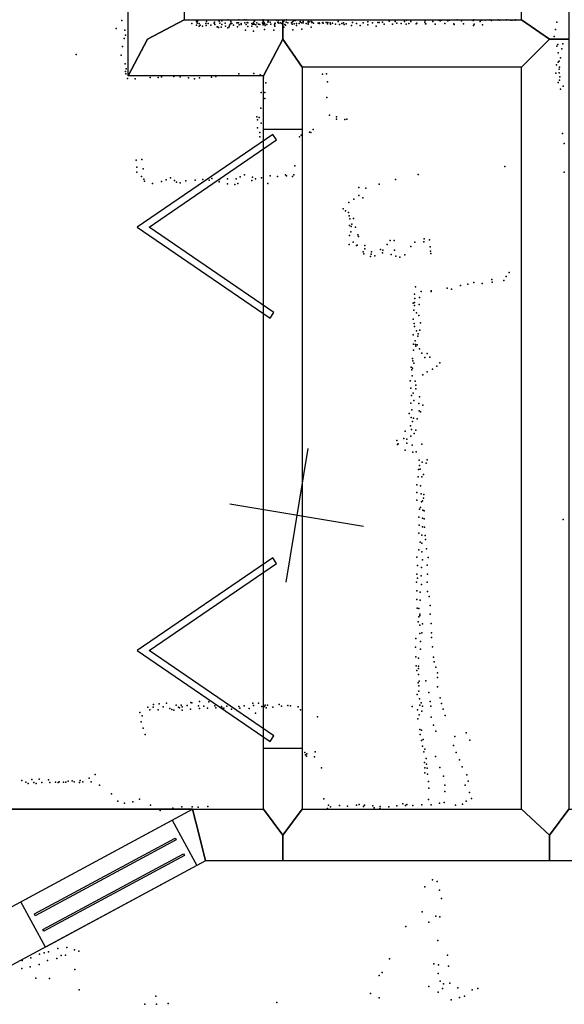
# Model space of a CAD drawing. Header units: millimetres. Extents: x 7160 to 53956, y -61034 to -3815.
# Tile 8 of 36: x 18495 to 20103, y -41927 to -39020. Entities that reach past the tile are written whole.
import ezdxf

# ---------------------------------------------------------------- set-up
doc = ezdxf.new("R2010")
doc.units = ezdxf.units.MM
for name, color, linetype in [('DOORS', 7, 'Continuous'), ('HWALLS', 32, 'Continuous'), ('P', 9, 'Continuous'), ('PANOS', 10, 'Continuous'), ('ROOMS', 1, 'Continuous'), ('WALLS', 3, 'Continuous'), ('WINDOWS', 6, 'Continuous')]:
    doc.layers.add(name, color=color, linetype=linetype)

# ---------------------------------------------------------------- blocks, each defined once
blk = doc.blocks.new('7-Bifold_46')
for points in [[(-898.992, 30.3406), (-625.387, 430.985)], [(-625.387, 430.985), (-356.55, 38.1576), (-373.055, 26.8622)], [(350.975, 30.1593), (624.58, 430.804)], [(624.58, 430.804), (893.417, 37.9763), (876.912, 26.6809)], [(-625.37, 395.547), (-882.476, 19.0615), (-898.992, 30.3406)], [(-373.055, 26.8622), (-625.37, 395.547)], [(624.597, 395.366), (367.491, 18.8802), (350.975, 30.1593)], [(876.912, 26.6809), (624.597, 395.366)]]:
    blk.add_lwpolyline(points)
blk = doc.blocks.new('1-Standard_6D')
for points in [[(-590, 42.9766), (589.999, 42.9766), (589.999, 32.9766), (-590, 32.9766), (-590, 42.9766)], [(-590.014, -44.0958), (589.985, -44.0958), (589.985, -54.0958), (-590.014, -54.0958), (-590.014, -44.0958)]]:
    blk.add_lwpolyline(points)

msp = doc.modelspace()

# ---------------------------------------------------------------- linework, layer by layer
at = {"layer": 'DOORS'}
msp.add_lwpolyline([(19329.4, -39343.5), (19329.4, -41172.3), (19215.1, -41172.3), (19215.1, -39343.5), (19329.4, -39343.5)], dxfattribs=at)
at = {"layer": 'HWALLS'}
msp.add_lwpolyline([(16459.2, -41427.4), (16480.7, -41351.2), (19005.4, -41351.2), (19024.6, -41427.4)], dxfattribs=at)
at = {"layer": 'P'}
for p in [(18796, -39023), (19003, -39032), (19017, -39026), (19019, -39031), (19020, -39025), (19020, -39026), (19025, -39032), (19044, -39032), (19046, -39026), (19051, -39032), (19069, -39031), (19070, -39028), (19071, -39035), (19084, -39025), (19086, -39031), (19092, -39024), (19092, -39035), (19102, -39031), (19110, -39021), (19117, -39033), (19118, -39026), (19119, -39031), (19121, -39032), (19136, -39030), (19138, -39030), (19141, -39030), (19142, -39021), (19149, -39032), (19149, -39035), (19158, -39021), (19160, -39030), (19164, -39021), (19164, -39035), (19167, -39029), (19169, -39030), (19180, -39032), (19182, -39034), (19185, -39029), (19185, -39034), (19188, -39025), (19188, -39034), (19195, -39030), (19200, -39034), (19204, -39035), (19212, -39030), (19213, -39032), (19214, -39021), (19214, -39025), (19215, -39035), (19216, -39032), (19217, -39029), (19219, -39033), (19225, -39035), (19228, -39028), (19229, -39025), (19234, -39028), (19236, -39034), (19248, -39032), (19249, -39031), (19253, -39022), (19257, -39028), (19257, -39029), (19259, -39023), (19260, -39031), (19265, -39030), (19269, -39032), (19272, -39032), (19275, -39025), (19278, -39035), (19282, -39028), (19283, -39021), (19287, -39030), (19297, -39030), (19299, -39034), (19300, -39027), (19303, -39024), (19305, -39033), (19308, -39023), (19312, -39032), (19320, -39032), (19323, -39026), (19324, -39028), (19328, -39030), (19332, -39026), (19332, -39030), (19341, -39032), (19347, -39026), (19347, -39030), (19347, -39034), (19350, -39027), (19356, -39026), (19358, -39028), (19358, -39029), (19359, -39028), (19362, -39031), (19376, -39031), (19379, -39030), (19380, -39032), (19389, -39030), (19390, -39029), (19391, -39031), (19400, -39029), (19404, -39033), (19405, -39029), (19412, -39030), (19413, -39034), (19419, -39031), (19427, -39034), (19435, -39026), (19439, -39035), (19446, -39032), (19451, -39030), (19453, -39035), (19459, -39033), (19478, -39029), (19478, -39029), (19489, -39032), (19509, -39030), (19523, -39027), (19537, -39030), (19552, -39029), (19556, -39029), (19566, -39028), (19571, -39034), (19586, -39025), (19596, -39034), (19604, -39026), (19609, -39031), (19621, -39032), (19631, -39026), (19636, -39034), (19637, -39022), (19644, -39032), (19650, -39026), (19666, -39033), (19668, -39031), (19691, -39028), (19692, -39023), (19693, -39033), (19694, -39033), (19715, -39026), (19722, -39034), (19733, -39022), (19737, -39024), (19741, -39022), (19750, -39032), (19757, -39022), (19759, -39024), (19764, -39022), (19777, -39033), (19778, -39035), (19787, -39021), (19800, -39024), (19806, -39033), (19834, -39023), (19836, -39021), (19837, -39034), (19855, -39026), (19859, -39022), (19870, -39022), (19883, -39021), (19888, -39023), (19908, -39021), (19912, -39022), (19933, -39021), (19945, -39022), (19949, -39022), (19957, -39022), (19960, -39021), (20081, -39028), (18780, -39046), (18805, -39051), (19017, -39037), (19025, -39039), (19028, -39037), (19035, -39039), (19045, -39038), (19059, -39037), (19078, -39041), (19079, -39041), (19082, -39043), (19090, -39042), (19103, -39039), (19109, -39044), (19113, -39041), (19114, -39037), (19126, -39037), (19138, -39041), (19143, -39036), (19162, -39051), (19169, -39040), (19180, -39039), (19185, -39054), (19192, -39036), (19196, -39041), (19214, -39036), (19218, -39049), (19220, -39038), (19245, -39051), (19247, -39036), (19248, -39039), (19272, -39051), (19275, -39042), (19280, -39037), (19301, -39050), (19312, -39038), (19328, -39048), (19356, -39042), (19475, -39038), (19500, -39038), (19523, -39036), (19548, -39039), (19835, -39038), (19862, -39036), (20077, -39049), (18803, -39076), (18807, -39066), (20073, -39070), (20084, -39094), (20099, -39092), (18661, -39123), (18798, -39100), (20081, -39099), (20085, -39118), (20096, -39106), (18794, -39125), (18806, -39151), (20085, -39146), (20088, -39143), (20092, -39133), (18807, -39173), (18808, -39180), (18809, -39165), (19142, -39180), (19186, -39179), (19389, -39181), (19401, -39180), (20078, -39178), (20080, -39154), (20088, -39166), (20088, -39177), (20089, -39161), (18813, -39194), (18836, -39195), (18880, -39191), (18904, -39191), (18914, -39189), (18950, -39188), (18969, -39189), (18993, -39192), (19011, -39195), (19026, -39192), (19061, -39190), (19074, -39188), (19205, -39183), (19215, -39190), (19222, -39207), (19404, -39204), (20085, -39206), (20089, -39199), (20090, -39189), (19208, -39235), (19219, -39235), (20092, -39225), (20100, -39217), (19219, -39253), (19402, -39250), (19207, -39282), (19195, -39307), (19197, -39316), (19202, -39309), (19208, -39326), (19410, -39302), (19430, -39307), (19430, -39314), (19455, -39315), (19461, -39314), (19197, -39340), (19204, -39353), (19351, -39352), (19355, -39353), (19361, -39345), (19204, -39366), (19321, -39366), (19326, -39361), (20098, -39356), (20103, -39386), (18839, -39435), (18855, -39433), (18841, -39456), (18841, -39470), (18859, -39461), (19307, -39452), (19928, -39454), (20103, -39470), (18854, -39483), (18861, -39491), (18863, -39497), (18914, -39498), (18927, -39493), (18940, -39487), (18952, -39495), (18958, -39500), (18985, -39496), (19013, -39494), (19036, -39492), (19054, -39494), (19062, -39489), (19084, -39499), (19085, -39492), (19108, -39490), (19134, -39490), (19146, -39484), (19159, -39478), (19180, -39495), (19182, -39485), (19191, -39490), (19209, -39487), (19234, -39481), (19256, -39483), (19280, -39478), (19283, -39481), (19300, -39483), (19304, -39478), (19605, -39492), (19672, -39477), (18887, -39504), (18969, -39502), (19108, -39505), (19130, -39507), (19139, -39504), (19228, -39504), (19496, -39516), (19517, -39518), (19556, -39506), (19482, -39550), (19496, -39539), (19508, -39546), (19450, -39579), (19457, -39585), (19467, -39560), (19466, -39590), (19468, -39599), (19470, -39608), (19481, -39607), (19469, -39628), (19474, -39631), (19476, -39624), (19487, -39633), (19469, -39657), (19473, -39647), (19493, -39655), (19495, -39660), (19589, -39672), (19601, -39672), (19689, -39667), (19705, -39670), (19468, -39684), (19480, -39677), (19489, -39687), (19491, -39686), (19514, -39687), (19514, -39697), (19560, -39699), (19567, -39701), (19580, -39684), (19602, -39701), (19650, -39690), (19662, -39677), (19688, -39676), (19707, -39691), (19708, -39704), (19509, -39706), (19511, -39712), (19531, -39719), (19533, -39713), (19534, -39706), (19544, -39717), (19566, -39709), (19592, -39714), (19606, -39718), (19617, -39721), (19632, -39715), (19709, -39711), (19889, -39787), (19925, -39790), (19932, -39778), (19940, -39767), (19664, -39809), (19757, -39813), (19770, -39816), (19797, -39805), (19818, -39801), (19836, -39796), (19861, -39799), (19890, -39795), (19661, -39831), (19662, -39843), (19676, -39840), (19680, -39823), (19710, -39821), (19710, -39823), (19657, -39857), (19659, -39878), (19661, -39855), (19661, -39864), (19675, -39861), (19657, -39904), (19667, -39886), (19674, -39894), (19660, -39917), (19661, -39926), (19677, -39937), (19679, -39915), (19657, -39951), (19667, -39939), (19671, -39955), (19672, -39948), (19658, -39978), (19663, -39968), (19664, -39979), (19665, -39984), (19669, -39980), (19676, -39992), (19655, -40021), (19658, -39996), (19682, -40005), (19691, -40018), (19698, -40006), (19706, -40017), (19651, -40046), (19655, -40049), (19656, -40027), (19659, -40034), (19714, -40052), (19727, -40043), (19736, -40033), (19653, -40054), (19654, -40072), (19685, -40069), (19698, -40060), (19648, -40086), (19650, -40108), (19663, -40087), (19665, -40099), (19665, -40110), (19652, -40130), (19657, -40123), (19676, -40134), (19650, -40152), (19659, -40145), (19674, -40153), (19685, -40158), (19645, -40183), (19651, -40195), (19653, -40172), (19658, -40197), (19675, -40175), (19679, -40178), (19649, -40219), (19655, -40207), (19669, -40199), (19633, -40235), (19650, -40250), (19652, -40230), (19660, -40242), (19665, -40232), (19609, -40263), (19611, -40274), (19613, -40272), (19629, -40257), (19638, -40259), (19638, -40270), (19654, -40276), (19682, -40273), (19633, -40291), (19656, -40297), (19666, -40296), (19675, -40321), (19676, -40336), (19683, -40327), (19695, -40330), (19698, -40320), (19672, -40370), (19673, -40348), (19678, -40347), (19682, -40370), (19687, -40363), (19668, -40393), (19679, -40396), (19668, -40416), (19680, -40420), (19688, -40422), (19668, -40439), (19679, -40460), (19681, -40444), (19684, -40441), (19687, -40433), (19674, -40489), (19676, -40465), (19685, -40468), (19689, -40470), (19675, -40513), (19684, -40492), (19684, -40517), (19689, -40494), (19690, -40518), (20100, -40496), (19674, -40536), (19682, -40542), (19692, -40543), (19678, -40563), (19682, -40566), (19693, -40555), (19674, -40585), (19682, -40591), (19696, -40582), (19668, -40607), (19670, -40632), (19684, -40615), (19698, -40631), (19701, -40608), (19668, -40657), (19680, -40662), (19681, -40638), (19699, -40657), (19667, -40681), (19670, -40669), (19681, -40688), (19698, -40681), (19668, -40706), (19678, -40710), (19699, -40708), (19668, -40732), (19678, -40734), (19704, -40723), (19707, -40750), (19669, -40758), (19674, -40759), (19677, -40775), (19677, -40779), (19707, -40775), (19672, -40798), (19674, -40783), (19677, -40808), (19684, -40804), (19710, -40803), (19677, -40832), (19682, -40830), (19711, -40830), (19665, -40847), (19679, -40856), (19711, -40844), (19664, -40873), (19679, -40879), (19714, -40872), (19665, -40901), (19673, -40905), (19717, -40902), (19719, -40916), (19666, -40928), (19668, -40942), (19673, -40929), (19673, -40936), (19673, -40953), (19724, -40932), (19729, -40948), (19672, -40978), (19675, -40973), (19694, -40972), (19729, -40962), (19669, -41012), (19674, -40987), (19674, -41003), (19703, -41007), (19729, -40990), (18907, -41040), (18928, -41038), (19000, -41036), (19003, -41037), (19026, -41033), (19053, -41034), (19183, -41038), (19200, -41038), (19676, -41025), (19680, -41037), (19707, -41033), (19737, -41022), (19741, -41039), (18850, -41066), (18873, -41050), (18879, -41058), (18889, -41050), (18890, -41042), (18904, -41058), (18918, -41049), (18938, -41054), (18944, -41057), (18950, -41059), (18957, -41044), (18964, -41050), (18967, -41052), (18972, -41044), (18975, -41049), (18975, -41059), (18989, -41045), (18999, -41056), (19023, -41046), (19026, -41054), (19039, -41047), (19049, -41053), (19071, -41046), (19074, -41052), (19091, -41048), (19092, -41052), (19098, -41053), (19106, -41047), (19120, -41056), (19142, -41048), (19145, -41053), (19158, -41046), (19172, -41054), (19185, -41045), (19191, -41068), (19210, -41048), (19218, -41048), (19220, -41044), (19223, -41052), (19227, -41044), (19242, -41050), (19261, -41042), (19268, -41047), (19287, -41045), (19295, -41046), (19317, -41049), (19324, -41058), (19654, -41048), (19670, -41058), (19677, -41044), (19682, -41062), (19684, -41047), (19709, -41047), (19745, -41056), (18853, -41093), (18856, -41075), (19374, -41078), (19671, -41084), (19675, -41072), (19710, -41079), (19751, -41074), (18859, -41112), (19677, -41116), (19681, -41118), (19717, -41103), (19724, -41121), (19813, -41126), (18865, -41131), (19678, -41131), (19681, -41148), (19686, -41145), (19780, -41136), (19824, -41147), (19337, -41184), (19367, -41182), (19684, -41165), (19688, -41182), (19691, -41174), (19776, -41163), (19784, -41184), (19339, -41191), (19342, -41194), (19343, -41188), (19365, -41196), (19690, -41213), (19695, -41201), (19723, -41195), (19794, -41205), (19386, -41229), (19691, -41229), (19691, -41244), (19696, -41218), (19698, -41230), (19736, -41228), (19802, -41226), (18501, -41266), (18513, -41271), (18531, -41263), (18536, -41272), (18552, -41262), (18560, -41272), (18580, -41264), (18584, -41272), (18600, -41271), (18608, -41272), (18611, -41270), (18624, -41271), (18631, -41271), (18638, -41268), (18650, -41267), (18656, -41270), (18671, -41272), (18673, -41266), (18681, -41270), (18700, -41259), (18706, -41270), (18718, -41249), (19699, -41248), (19702, -41269), (19746, -41254), (19815, -41250), (19819, -41268), (18520, -41275), (18543, -41275), (18730, -41280), (19703, -41289), (19750, -41280), (19750, -41299), (19810, -41280), (19823, -41302), (18766, -41306), (18785, -41327), (18829, -41329), (18849, -41321), (19393, -41320), (19702, -41322), (19748, -41331), (19813, -41327), (19829, -41319), (18804, -41333), (18881, -41339), (18910, -41355), (18922, -41351), (18947, -41348), (18974, -41344), (19004, -41344), (19022, -41345), (19050, -41343), (19404, -41349), (19407, -41339), (19413, -41344), (19439, -41340), (19463, -41342), (19489, -41339), (19497, -41337), (19510, -41343), (19513, -41339), (19538, -41341), (19542, -41347), (19558, -41349), (19559, -41343), (19585, -41344), (19609, -41341), (19626, -41335), (19634, -41340), (19638, -41337), (19656, -41340), (19682, -41338), (19710, -41338), (19735, -41333), (19782, -41339), (19803, -41336), (19714, -41560), (19728, -41564), (19691, -41580), (19735, -41590), (19741, -41615), (19683, -41654), (19724, -41667), (19736, -41669), (19635, -41697), (19703, -41685), (19730, -41739), (18607, -41762), (18634, -41759), (18657, -41766), (18528, -41790), (18553, -41779), (18567, -41775), (18580, -41772), (18604, -41792), (18617, -41783), (18630, -41782), (18669, -41770), (19587, -41793), (19758, -41782), (18501, -41821), (18502, -41798), (18526, -41816), (18552, -41809), (18577, -41798), (18658, -41824), (19718, -41808), (19732, -41810), (19761, -41814), (18542, -41850), (18583, -41851), (19556, -41842), (19565, -41833), (19731, -41836), (18670, -41884), (19703, -41874), (19737, -41859), (19743, -41880), (19746, -41867), (19765, -41865), (19789, -41878), (19831, -41884), (19848, -41880), (18897, -41903), (19531, -41895), (19556, -41908), (19731, -41891), (19794, -41907), (19808, -41903), (18864, -41927), (18899, -41927), (18933, -41925), (19254, -41922), (19769, -41914)]:
    msp.add_point(p, dxfattribs=at)
at = {"layer": 'PANOS'}
for points in [[(19345.7, -40286.4), (19280.3, -40681.1)], [(19510.3, -40516.5), (19115.7, -40451)]]:
    msp.add_lwpolyline(points, dxfattribs=at)
at = {"layer": 'ROOMS'}
for points in [[(19691.3, -37103.1), (18980.2, -37103.1), (18980.2, -38030.2), (18980.2, -39020.8), (19272.2, -39020.8), (19977.1, -39020.8), (19977.1, -37973), (20656.5, -37973), (20656.5, -37699.9), (20656.5, -37103.1), (19691.3, -37103.1)], [(19215.1, -39185.8), (18815, -39185.8), (18815, -38125.4), (15798.8, -38125.4), (15798.8, -41351.2), (16480.7, -41351.2), (19005.4, -41351.2), (19215.1, -41351.2), (19215.1, -39185.8)], [(19329.4, -41351.2), (19977.1, -41351.2), (19977.1, -39160.4), (19329.4, -39160.4), (19329.4, -41351.2)], [(18422.3, -41665.2), (19005.4, -41351.2), (16480.7, -41351.2), (16994.8, -41666.1), (17641.4, -41782), (18422.3, -41665.2)]]:
    msp.add_lwpolyline(points, close=True, dxfattribs=at)
at = {"layer": 'WALLS'}
for points in [[(19977.1, -39020.8), (19977.1, -37973), (20059.7, -38030.2), (20116.8, -38125.4), (20116.8, -39077.9), (20059.7, -39077.9), (19977.1, -39020.8)], [(18815, -39185.8), (18815, -38125.4), (18872.2, -38030.2), (18980.2, -38030.2), (18980.2, -39020.8), (18872.2, -39077.9), (18815, -39185.8)], [(19215.1, -39185.8), (18815, -39185.8), (18872.2, -39077.9), (18980.2, -39020.8), (19272.2, -39020.8), (19272.2, -39077.9), (19215.1, -39185.8)], [(19977.1, -39160.4), (19329.4, -39160.4), (19272.2, -39077.9), (19272.2, -39020.8), (19977.1, -39020.8), (20059.7, -39077.9), (19977.1, -39160.4)], [(19329.4, -39160.4), (19329.4, -41351.2), (19272.2, -41427.4), (19215.1, -41351.2), (19215.1, -39185.8), (19272.2, -39077.9), (19329.4, -39160.4)], [(19977.1, -41351.2), (19977.1, -39160.4), (20059.7, -39077.9), (20116.8, -39077.9), (20116.8, -41351.2), (20059.7, -41427.4), (19977.1, -41351.2)], [(18422.3, -41665.2), (19005.4, -41351.2), (19024.6, -41427.4), (19043.8, -41503.6), (18471.2, -41811.9), (18446.8, -41738.6), (18422.3, -41665.2)], [(19272.2, -41503.6), (19043.8, -41503.6), (19024.6, -41427.4), (19005.4, -41351.2), (19215.1, -41351.2), (19272.2, -41427.4), (19272.2, -41503.6)], [(20059.7, -41503.6), (19272.2, -41503.6), (19272.2, -41427.4), (19329.4, -41351.2), (19977.1, -41351.2), (20059.7, -41427.4), (20059.7, -41503.6)], [(21742.4, -41503.6), (20059.7, -41503.6), (20059.7, -41427.4), (20116.8, -41351.2), (21590, -41351.2), (21666.2, -41427.4), (21742.4, -41503.6)]]:
    msp.add_lwpolyline(points, dxfattribs=at)
at = {"layer": 'WINDOWS'}
msp.add_lwpolyline([(18498.2, -41624.3), (18945.5, -41383.4), (19017.8, -41517.6), (18570.5, -41758.5), (18498.2, -41624.3)], dxfattribs=at)

# ---------------------------------------------------------------- block references
at = {"layer": 'DOORS', "yscale": -1, "rotation": 270}
msp.add_blockref('7-Bifold_46', (19272.3, -40257.9), dxfattribs=at)
at = {"layer": 'WINDOWS', "xscale": 0.4, "yscale": 0.6, "rotation": 28.3}
msp.add_blockref('1-Standard_6D', (18758, -41570.9), dxfattribs=at)

doc.saveas('drawing.dxf')
